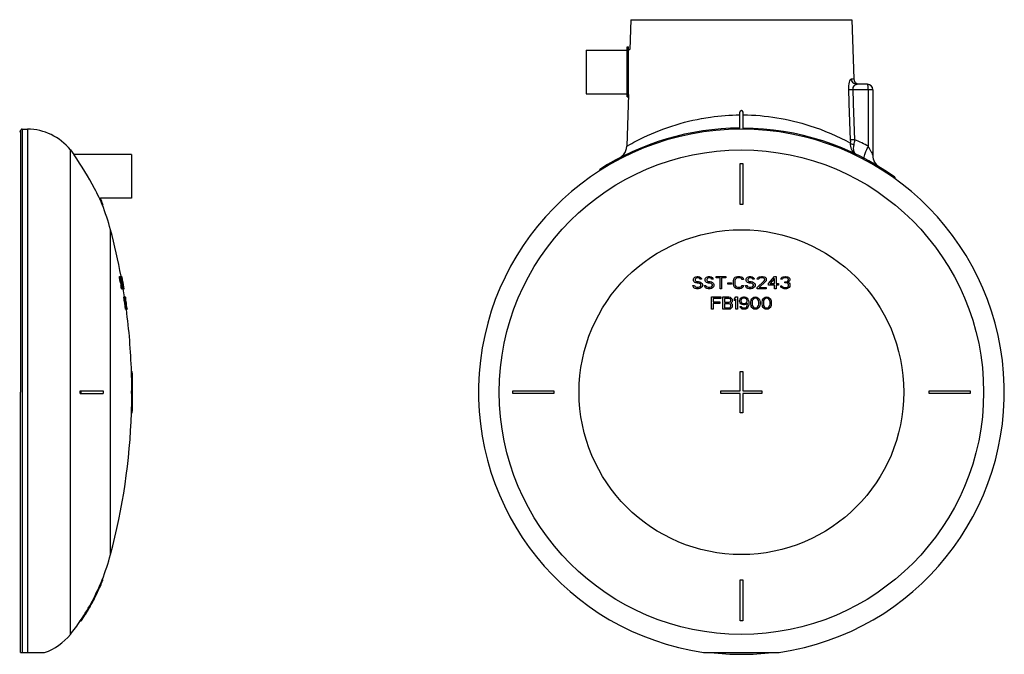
# Model space of a CAD drawing. Header units: millimetres. Extents: x 0 to 297, y 0 to 210.
# Tile 15 of 17: x 189 to 261, y 132 to 178. Entities that reach past the tile are written whole.
import ezdxf

# ---------------------------------------------------------------- set-up
doc = ezdxf.new("R2010")
doc.units = ezdxf.units.MM
doc.header["$LTSCALE"] = 16.335
doc.layers.get('0').update_dxf_attribs({"linetype": 'CONTINUOUS'})
doc.layers.add('AXES_REF', color=7, linetype='CONTINUOUS')
doc.layers.add('SURFACES', color=7, linetype='CONTINUOUS')

msp = doc.modelspace()

# ---------------------------------------------------------------- linework, layer by layer
at = {"color": 7, "linetype": 'Continuous'}
for p, q in [((233.484, 177.899), (233.411, 175.735)), ((249.62, 177.899), (249.765, 173.572)), ((233.215, 172.255), (233.215, 175.915)), ((233.215, 175.915), (233.295, 175.915)), ((233.295, 172.255), (233.295, 175.915)), ((233.305, 175.735), (233.411, 175.735)), ((250.752, 173.185), (249.974, 173.185)), ((251.152, 172.785), (251.152, 167.995)), ((233.301, 172.435), (233.174, 168.654)), ((233.215, 172.255), (233.295, 172.255)), ((241.427, 169.902), (241.427, 171.139)), ((241.677, 169.902), (241.677, 171.137)), ((188.91, 169.785), (188.91, 150.705)), ((192.821, 168.029), (192.796, 168.065)), ((197.017, 168.065), (197.017, 164.865)), ((232.719, 167.848), (232.711, 167.843)), ((232.726, 167.853), (232.717, 167.847)), ((232.733, 167.857), (232.723, 167.851)), ((232.736, 167.86), (232.73, 167.855)), ((232.743, 167.864), (232.733, 167.857)), ((232.75, 167.869), (232.74, 167.862)), ((232.756, 167.874), (232.747, 167.867)), ((232.763, 167.879), (232.754, 167.872)), ((232.77, 167.884), (232.761, 167.877)), ((232.777, 167.889), (232.768, 167.882)), ((232.784, 167.894), (232.776, 167.888)), ((232.791, 167.899), (232.783, 167.893)), ((232.798, 167.905), (232.79, 167.899)), ((232.805, 167.911), (232.798, 167.905)), ((232.812, 167.917), (232.805, 167.91)), ((232.82, 167.923), (232.812, 167.916)), ((232.827, 167.929), (232.818, 167.922)), ((232.835, 167.936), (232.825, 167.928)), ((232.842, 167.943), (232.833, 167.934)), ((232.85, 167.949), (232.84, 167.94)), ((232.874, 167.973), (232.865, 167.963)), ((232.881, 167.98), (232.872, 167.97)), ((232.888, 167.987), (232.879, 167.978)), ((232.895, 167.994), (232.887, 167.985)), ((232.902, 168.001), (232.894, 167.993)), ((232.909, 168.008), (232.902, 168)), ((232.916, 168.016), (232.909, 168.008)), ((232.923, 168.024), (232.916, 168.016)), ((232.93, 168.032), (232.922, 168.023)), ((232.938, 168.04), (232.929, 168.031)), ((232.945, 168.049), (232.936, 168.039)), ((232.945, 168.05), (232.943, 168.046)), ((232.945, 168.05), (232.965, 168.075)), ((232.952, 168.057), (232.945, 168.049)), ((231.202, 166.877), (231.202, 166.972)), ((241.452, 164.405), (241.452, 167.405)), ((241.452, 167.405), (241.652, 167.405)), ((241.652, 167.405), (241.652, 164.405)), ((252.752, 166.399), (252.752, 166.297)), ((194.667, 164.868), (194.638, 164.928)), ((194.667, 164.868), (194.662, 164.878)), ((194.667, 164.868), (194.733, 164.868)), ((194.667, 164.868), (194.678, 164.844)), ((194.667, 164.868), (194.678, 164.844)), ((194.739, 164.855), (194.733, 164.868)), ((194.738, 164.855), (194.733, 164.868)), ((194.862, 164.405), (194.926, 164.405)), ((194.926, 164.405), (194.917, 164.428)), ((194.922, 164.415), (194.917, 164.428)), ((241.652, 164.405), (241.452, 164.405)), ((196.129, 159.136), (196.131, 159.155)), ((196.129, 159.136), (196.19, 159.136)), ((196.13, 159.098), (196.129, 159.136)), ((196.13, 159.098), (196.192, 159.098)), ((196.139, 159.021), (196.13, 159.098)), ((196.131, 159.155), (196.192, 159.155)), ((196.139, 159.021), (196.136, 159.047)), ((196.139, 159.021), (196.2, 159.021)), ((196.151, 158.945), (196.139, 159.021)), ((196.151, 158.945), (196.213, 158.945)), ((196.19, 159.136), (196.192, 159.155)), ((196.192, 159.098), (196.19, 159.136)), ((196.194, 159.072), (196.192, 159.098)), ((196.199, 159.034), (196.194, 159.072)), ((196.199, 159.155), (196.245, 159.155)), ((196.199, 159.155), (196.207, 159.139)), ((196.2, 159.021), (196.199, 159.034)), ((196.208, 158.97), (196.2, 159.021)), ((196.207, 159.139), (196.209, 159.136)), ((196.213, 158.945), (196.208, 158.97)), ((196.209, 159.136), (196.244, 159.136)), ((196.209, 159.136), (196.216, 159.107)), ((196.221, 159.04), (196.213, 159.04)), ((196.213, 159.04), (196.213, 159.021)), ((196.213, 159.021), (196.216, 158.983)), ((196.216, 159.107), (196.224, 159.079)), ((196.216, 159.021), (196.229, 159.021)), ((196.216, 158.983), (196.238, 158.983)), ((196.216, 158.983), (196.225, 158.926)), ((196.229, 159.021), (196.221, 159.04)), ((196.224, 159.098), (196.247, 159.098)), ((196.224, 159.079), (196.239, 159.015)), ((196.225, 158.945), (196.246, 158.945)), ((196.238, 158.983), (196.229, 159.021)), ((196.246, 158.945), (196.238, 158.983)), ((196.239, 159.015), (196.242, 159.002)), ((196.242, 159.021), (196.257, 159.021)), ((196.242, 159.002), (196.252, 158.954)), ((196.244, 159.136), (196.245, 159.155)), ((196.247, 159.098), (196.244, 159.136)), ((196.255, 159.034), (196.247, 159.098)), ((196.249, 159.155), (196.307, 159.155)), ((196.249, 159.155), (196.256, 159.139)), ((196.252, 158.954), (196.254, 158.945)), ((196.254, 158.945), (196.27, 158.945)), ((196.257, 159.021), (196.255, 159.034)), ((196.256, 159.139), (196.258, 159.136)), ((196.266, 158.97), (196.257, 159.021)), ((196.258, 159.136), (196.27, 159.088)), ((196.272, 159.04), (196.266, 159.04)), ((196.266, 159.04), (196.266, 159.021)), ((196.266, 159.021), (196.27, 158.983)), ((196.27, 158.945), (196.266, 158.97)), ((196.27, 159.088), (196.272, 159.079)), ((196.27, 159.021), (196.278, 159.021)), ((196.27, 158.983), (196.287, 158.983)), ((196.27, 158.983), (196.278, 158.935)), ((196.272, 159.079), (196.28, 159.04)), ((196.272, 159.06), (196.288, 159.06)), ((196.278, 159.021), (196.272, 159.04)), ((196.287, 158.983), (196.278, 159.021)), ((196.278, 158.935), (196.28, 158.926)), ((196.28, 159.04), (196.289, 159.002)), ((196.28, 158.945), (196.295, 158.945)), ((196.287, 159.012), (196.289, 159.002)), ((196.295, 158.945), (196.287, 158.983)), ((196.289, 159.002), (196.291, 158.993)), ((196.299, 159.06), (196.29, 159.06)), ((196.294, 159.136), (196.31, 159.136)), ((196.299, 159.098), (196.317, 159.098)), ((196.312, 159.06), (196.303, 159.06)), ((196.308, 159.152), (196.307, 159.155)), ((196.31, 159.136), (196.308, 159.152)), ((196.315, 159.111), (196.31, 159.136)), ((196.31, 159.021), (196.33, 159.021)), ((196.317, 159.098), (196.315, 159.111)), ((196.328, 159.034), (196.317, 159.098)), ((196.324, 158.945), (196.344, 158.945)), ((196.33, 159.021), (196.328, 159.034)), ((196.339, 158.97), (196.33, 159.021)), ((196.344, 158.945), (196.339, 158.97)), ((196.355, 158.881), (196.344, 158.945)), ((238.064, 158.945), (238.083, 159.021)), ((238.064, 158.868), (238.064, 158.945)), ((238.083, 159.021), (238.158, 159.098)), ((238.158, 159.098), (238.233, 159.136)), ((238.196, 158.983), (238.177, 158.926)), ((238.177, 158.926), (238.177, 158.887)), ((238.252, 159.021), (238.196, 158.983)), ((238.233, 159.136), (238.308, 159.155)), ((238.308, 159.04), (238.252, 159.021)), ((238.308, 159.155), (238.402, 159.155)), ((238.421, 159.04), (238.308, 159.04)), ((238.402, 159.155), (238.496, 159.136)), ((238.477, 159.021), (238.421, 159.04)), ((238.514, 158.983), (238.477, 159.021)), ((238.496, 159.136), (238.571, 159.079)), ((238.533, 158.945), (238.514, 158.983)), ((238.646, 158.945), (238.533, 158.945)), ((238.571, 159.079), (238.627, 159.002)), ((238.627, 159.002), (238.646, 158.945)), ((238.908, 158.945), (238.927, 159.021)), ((238.908, 158.868), (238.908, 158.945)), ((238.927, 159.021), (239.002, 159.098)), ((239.002, 159.098), (239.077, 159.136)), ((239.039, 158.983), (239.021, 158.926)), ((239.021, 158.926), (239.021, 158.887)), ((239.096, 159.021), (239.039, 158.983)), ((239.077, 159.136), (239.152, 159.155)), ((239.152, 159.04), (239.096, 159.021)), ((239.152, 159.155), (239.246, 159.155)), ((239.264, 159.04), (239.152, 159.04)), ((239.246, 159.155), (239.339, 159.136)), ((239.321, 159.021), (239.264, 159.04)), ((239.358, 158.983), (239.321, 159.021)), ((239.339, 159.136), (239.414, 159.079)), ((239.377, 158.945), (239.358, 158.983)), ((239.489, 158.945), (239.377, 158.945)), ((239.414, 159.079), (239.471, 159.002)), ((239.471, 159.002), (239.489, 158.945)), ((239.696, 159.06), (239.696, 159.155)), ((239.696, 159.155), (240.408, 159.155)), ((239.996, 159.06), (239.696, 159.06)), ((239.996, 158.255), (239.996, 159.06)), ((240.108, 159.06), (240.108, 158.255)), ((240.408, 159.06), (240.108, 159.06)), ((240.408, 159.155), (240.408, 159.06)), ((240.971, 158.849), (240.989, 158.945)), ((240.989, 158.945), (241.027, 159.021)), ((241.027, 159.021), (241.102, 159.098)), ((241.102, 158.926), (241.083, 158.849)), ((241.102, 159.098), (241.177, 159.136)), ((241.139, 158.983), (241.102, 158.926)), ((241.196, 159.021), (241.139, 158.983)), ((241.177, 159.136), (241.271, 159.155)), ((241.271, 159.04), (241.196, 159.021)), ((241.271, 159.155), (241.439, 159.155)), ((241.439, 159.04), (241.271, 159.04)), ((241.439, 159.155), (241.533, 159.136)), ((241.514, 159.021), (241.439, 159.04)), ((241.571, 158.983), (241.514, 159.021)), ((241.533, 159.136), (241.608, 159.098)), ((241.589, 158.926), (241.571, 158.983)), ((241.702, 158.926), (241.589, 158.926)), ((241.608, 159.098), (241.683, 159.021)), ((241.683, 159.021), (241.702, 158.926)), ((241.908, 158.945), (241.927, 159.021)), ((241.908, 158.868), (241.908, 158.945)), ((241.927, 159.021), (242.002, 159.098)), ((242.002, 159.098), (242.077, 159.136)), ((242.039, 158.983), (242.021, 158.926)), ((242.021, 158.926), (242.021, 158.887)), ((242.096, 159.021), (242.039, 158.983)), ((242.077, 159.136), (242.152, 159.155)), ((242.152, 159.04), (242.096, 159.021)), ((242.152, 159.155), (242.246, 159.155)), ((242.264, 159.04), (242.152, 159.04)), ((242.246, 159.155), (242.339, 159.136)), ((242.321, 159.021), (242.264, 159.04)), ((242.358, 158.983), (242.321, 159.021)), ((242.339, 159.136), (242.414, 159.079)), ((242.377, 158.945), (242.358, 158.983)), ((242.489, 158.945), (242.377, 158.945)), ((242.414, 159.079), (242.471, 159.002)), ((242.471, 159.002), (242.489, 158.945)), ((242.714, 158.945), (242.733, 159.021)), ((242.808, 158.945), (242.714, 158.945)), ((242.733, 159.021), (242.808, 159.098)), ((242.808, 159.098), (242.883, 159.136)), ((242.846, 159.002), (242.808, 158.945)), ((242.902, 159.04), (242.846, 159.002)), ((242.883, 159.136), (243.014, 159.155)), ((242.996, 159.06), (242.902, 159.04)), ((243.071, 159.06), (242.996, 159.06)), ((243.014, 159.155), (243.089, 159.155)), ((243.164, 159.04), (243.071, 159.06)), ((243.089, 159.155), (243.202, 159.136)), ((243.221, 159.002), (243.164, 159.04)), ((243.202, 159.136), (243.277, 159.098)), ((243.258, 158.945), (243.221, 159.002)), ((243.258, 158.906), (243.258, 158.945)), ((243.277, 159.098), (243.352, 159.021)), ((243.352, 159.021), (243.371, 158.945)), ((243.371, 158.945), (243.371, 158.906)), ((243.521, 158.638), (243.971, 159.155)), ((243.971, 159.002), (243.652, 158.638)), ((243.971, 159.155), (244.083, 159.155)), ((243.971, 158.638), (243.971, 159.002)), ((244.083, 159.155), (244.083, 158.638)), ((244.439, 158.945), (244.458, 159.021)), ((244.533, 158.945), (244.439, 158.945)), ((244.458, 159.021), (244.533, 159.098)), ((244.533, 159.098), (244.608, 159.136)), ((244.571, 159.002), (244.533, 158.945)), ((244.627, 159.04), (244.571, 159.002)), ((244.608, 159.136), (244.739, 159.155)), ((244.721, 159.06), (244.627, 159.04)), ((244.796, 159.06), (244.721, 159.06)), ((244.739, 159.155), (244.777, 159.155)), ((244.777, 159.155), (244.908, 159.136)), ((244.889, 159.04), (244.796, 159.06)), ((244.946, 159.002), (244.889, 159.04)), ((244.908, 159.136), (244.983, 159.098)), ((244.983, 158.945), (244.946, 159.002)), ((244.983, 159.098), (245.058, 159.021)), ((244.983, 158.906), (244.983, 158.945)), ((245.058, 159.021), (245.077, 158.945)), ((245.077, 158.945), (245.077, 158.906)), ((196.165, 158.868), (196.227, 158.868)), ((196.173, 158.83), (196.165, 158.868)), ((196.181, 158.791), (196.173, 158.83)), ((196.181, 158.791), (196.242, 158.791)), ((196.197, 158.728), (196.181, 158.791)), ((196.2, 158.715), (196.185, 158.774)), ((196.2, 158.715), (196.261, 158.715)), ((196.212, 158.677), (196.2, 158.715)), ((196.212, 158.677), (196.273, 158.677)), ((196.221, 158.657), (196.212, 158.677)), ((196.221, 158.657), (196.282, 158.657)), ((196.225, 158.504), (196.286, 158.504)), ((196.24, 158.428), (196.225, 158.504)), ((196.242, 158.791), (196.227, 158.868)), ((196.238, 158.638), (196.229, 158.657)), ((196.232, 158.887), (196.243, 158.83)), ((196.232, 158.868), (196.284, 158.868)), ((196.238, 158.638), (196.299, 158.638)), ((196.248, 158.6), (196.238, 158.638)), ((196.24, 158.428), (196.301, 158.428)), ((196.247, 158.396), (196.24, 158.428)), ((196.261, 158.715), (196.242, 158.791)), ((196.243, 158.83), (196.254, 158.791)), ((196.261, 158.332), (196.247, 158.396)), ((196.248, 158.6), (196.309, 158.6)), ((196.26, 158.543), (196.248, 158.6)), ((196.254, 158.791), (196.299, 158.791)), ((196.254, 158.791), (196.262, 158.772)), ((196.26, 158.543), (196.322, 158.543)), ((196.273, 158.677), (196.261, 158.715)), ((196.261, 158.332), (196.322, 158.332)), ((196.269, 158.303), (196.261, 158.332)), ((196.262, 158.772), (196.27, 158.772)), ((196.277, 158.274), (196.269, 158.303)), ((196.27, 158.772), (196.28, 158.753)), ((196.282, 158.657), (196.273, 158.677)), ((196.277, 158.274), (196.338, 158.274)), ((196.287, 158.255), (196.277, 158.274)), ((196.28, 158.753), (196.289, 158.721)), ((196.299, 158.791), (196.284, 158.868)), ((196.301, 158.428), (196.286, 158.504)), ((196.287, 158.887), (196.296, 158.839)), ((196.287, 158.255), (196.35, 158.255)), ((196.289, 158.721), (196.291, 158.715)), ((196.299, 158.638), (196.29, 158.657)), ((196.291, 158.715), (196.316, 158.715)), ((196.291, 158.715), (196.305, 158.657)), ((196.295, 158.504), (196.306, 158.447)), ((196.295, 158.485), (196.331, 158.485)), ((196.296, 158.839), (196.298, 158.83)), ((196.298, 158.83), (196.306, 158.798)), ((196.305, 158.766), (196.299, 158.791)), ((196.309, 158.6), (196.299, 158.638)), ((196.301, 158.677), (196.327, 158.677)), ((196.322, 158.332), (196.301, 158.428)), ((196.316, 158.715), (196.305, 158.766)), ((196.305, 158.657), (196.31, 158.638)), ((196.306, 158.798), (196.308, 158.791)), ((196.306, 158.447), (196.32, 158.389)), ((196.306, 158.428), (196.339, 158.428)), ((196.308, 158.791), (196.314, 158.772)), ((196.322, 158.543), (196.309, 158.6)), ((196.31, 158.657), (196.335, 158.657)), ((196.31, 158.638), (196.348, 158.638)), ((196.31, 158.638), (196.325, 158.562)), ((196.314, 158.772), (196.32, 158.772)), ((196.324, 158.689), (196.316, 158.715)), ((196.318, 158.6), (196.357, 158.6)), ((196.32, 158.772), (196.327, 158.756)), ((196.32, 158.389), (196.342, 158.389)), ((196.32, 158.389), (196.329, 158.37)), ((196.33, 158.303), (196.322, 158.332)), ((196.327, 158.677), (196.324, 158.689)), ((196.325, 158.543), (196.369, 158.543)), ((196.327, 158.756), (196.328, 158.753)), ((196.335, 158.657), (196.327, 158.677)), ((196.328, 158.753), (196.335, 158.728)), ((196.329, 158.37), (196.34, 158.37)), ((196.338, 158.274), (196.33, 158.303)), ((196.339, 158.428), (196.331, 158.485)), ((196.335, 158.728), (196.339, 158.715)), ((196.335, 158.504), (196.345, 158.504)), ((196.348, 158.255), (196.338, 158.274)), ((196.339, 158.715), (196.347, 158.677)), ((196.342, 158.389), (196.339, 158.428)), ((196.34, 158.37), (196.342, 158.389)), ((196.341, 158.849), (196.361, 158.849)), ((196.348, 158.638), (196.341, 158.657)), ((196.342, 158.466), (196.351, 158.402)), ((196.342, 158.428), (196.359, 158.428)), ((196.359, 158.428), (196.345, 158.504)), ((196.347, 158.677), (196.356, 158.638)), ((196.357, 158.6), (196.348, 158.638)), ((196.35, 158.504), (196.351, 158.504)), ((196.351, 158.504), (196.362, 158.447)), ((196.351, 158.485), (196.379, 158.485)), ((196.351, 158.402), (196.353, 158.389)), ((196.353, 158.389), (196.359, 158.326)), ((196.361, 158.849), (196.355, 158.881)), ((196.356, 158.638), (196.367, 158.581)), ((196.369, 158.543), (196.357, 158.6)), ((196.372, 158.364), (196.359, 158.428)), ((196.359, 158.326), (196.361, 158.313)), ((196.359, 158.274), (196.393, 158.274)), ((196.362, 158.274), (196.359, 158.258)), ((196.359, 158.258), (196.359, 158.255)), ((196.359, 158.255), (196.403, 158.255)), ((196.361, 158.332), (196.378, 158.332)), ((196.361, 158.313), (196.362, 158.274)), ((196.362, 158.447), (196.374, 158.394)), ((196.362, 158.428), (196.387, 158.428)), ((196.366, 158.587), (196.371, 158.562)), ((196.369, 158.57), (196.371, 158.562)), ((196.372, 158.677), (196.384, 158.677)), ((196.378, 158.332), (196.372, 158.364)), ((196.374, 158.394), (196.375, 158.389)), ((196.375, 158.389), (196.391, 158.389)), ((196.375, 158.389), (196.381, 158.373)), ((196.386, 158.303), (196.378, 158.332)), ((196.387, 158.428), (196.379, 158.485)), ((196.381, 158.373), (196.382, 158.37)), ((196.382, 158.37), (196.39, 158.37)), ((196.393, 158.274), (196.386, 158.303)), ((196.387, 158.466), (196.395, 158.415)), ((196.391, 158.389), (196.387, 158.428)), ((196.389, 158.581), (196.401, 158.581)), ((196.39, 158.37), (196.391, 158.389)), ((196.392, 158.562), (196.411, 158.562)), ((196.395, 158.271), (196.393, 158.274)), ((196.395, 158.415), (196.398, 158.389)), ((196.402, 158.255), (196.395, 158.271)), ((196.398, 158.389), (196.406, 158.326)), ((196.406, 158.326), (196.408, 158.313)), ((196.406, 158.255), (196.44, 158.255)), ((196.407, 158.318), (196.408, 158.313)), ((196.408, 158.466), (196.428, 158.466)), ((196.408, 158.313), (196.411, 158.274)), ((196.41, 158.258), (196.409, 158.255)), ((196.411, 158.274), (196.41, 158.258)), ((196.422, 158.498), (196.411, 158.562)), ((196.428, 158.466), (196.422, 158.498)), ((196.422, 158.389), (196.441, 158.389)), ((196.437, 158.415), (196.428, 158.466)), ((196.434, 158.313), (196.455, 158.313)), ((196.441, 158.389), (196.437, 158.415)), ((196.446, 158.364), (196.441, 158.389)), ((196.455, 158.313), (196.443, 158.38)), ((196.444, 158.274), (196.462, 158.274)), ((196.444, 158.255), (196.466, 158.255)), ((196.462, 158.274), (196.455, 158.313)), ((196.463, 158.271), (196.462, 158.274)), ((196.466, 158.255), (196.463, 158.271)), ((238.027, 158.428), (238.008, 158.504)), ((238.008, 158.504), (238.121, 158.504)), ((238.083, 158.332), (238.027, 158.428)), ((238.083, 158.791), (238.064, 158.868)), ((238.158, 158.715), (238.083, 158.791)), ((238.177, 158.274), (238.083, 158.332)), ((238.121, 158.504), (238.139, 158.447)), ((238.139, 158.447), (238.196, 158.389)), ((238.233, 158.677), (238.158, 158.715)), ((238.177, 158.887), (238.196, 158.83)), ((238.271, 158.255), (238.177, 158.274)), ((238.196, 158.83), (238.252, 158.791)), ((238.196, 158.389), (238.271, 158.37)), ((238.308, 158.657), (238.233, 158.677)), ((238.252, 158.791), (238.308, 158.772)), ((238.271, 158.37), (238.421, 158.37)), ((238.421, 158.255), (238.271, 158.255)), ((238.308, 158.772), (238.421, 158.772)), ((238.421, 158.657), (238.308, 158.657)), ((238.421, 158.772), (238.514, 158.753)), ((238.496, 158.638), (238.421, 158.657)), ((238.421, 158.37), (238.496, 158.389)), ((238.514, 158.274), (238.421, 158.255)), ((238.552, 158.6), (238.496, 158.638)), ((238.496, 158.389), (238.552, 158.428)), ((238.514, 158.753), (238.589, 158.715)), ((238.589, 158.313), (238.514, 158.274)), ((238.589, 158.543), (238.552, 158.6)), ((238.552, 158.428), (238.589, 158.485)), ((238.589, 158.715), (238.664, 158.638)), ((238.589, 158.485), (238.589, 158.543)), ((238.664, 158.389), (238.589, 158.313)), ((238.664, 158.638), (238.702, 158.562)), ((238.702, 158.466), (238.664, 158.389)), ((238.702, 158.562), (238.702, 158.466)), ((238.871, 158.428), (238.852, 158.504)), ((238.852, 158.504), (238.964, 158.504)), ((238.927, 158.332), (238.871, 158.428)), ((238.927, 158.791), (238.908, 158.868)), ((239.002, 158.715), (238.927, 158.791)), ((239.021, 158.274), (238.927, 158.332)), ((238.964, 158.504), (238.983, 158.447)), ((238.983, 158.447), (239.039, 158.389)), ((239.077, 158.677), (239.002, 158.715)), ((239.021, 158.887), (239.039, 158.83)), ((239.114, 158.255), (239.021, 158.274)), ((239.039, 158.83), (239.096, 158.791)), ((239.039, 158.389), (239.114, 158.37)), ((239.152, 158.657), (239.077, 158.677)), ((239.096, 158.791), (239.152, 158.772)), ((239.114, 158.37), (239.264, 158.37)), ((239.264, 158.255), (239.114, 158.255)), ((239.152, 158.772), (239.264, 158.772)), ((239.264, 158.657), (239.152, 158.657)), ((239.264, 158.772), (239.358, 158.753)), ((239.339, 158.638), (239.264, 158.657)), ((239.264, 158.37), (239.339, 158.389)), ((239.358, 158.274), (239.264, 158.255)), ((239.396, 158.6), (239.339, 158.638)), ((239.339, 158.389), (239.396, 158.428)), ((239.358, 158.753), (239.433, 158.715)), ((239.433, 158.313), (239.358, 158.274)), ((239.433, 158.543), (239.396, 158.6)), ((239.396, 158.428), (239.433, 158.485)), ((239.433, 158.715), (239.508, 158.638)), ((239.433, 158.485), (239.433, 158.543)), ((239.508, 158.389), (239.433, 158.313)), ((239.508, 158.638), (239.546, 158.562)), ((239.546, 158.466), (239.508, 158.389)), ((239.546, 158.562), (239.546, 158.466)), ((240.108, 158.255), (239.996, 158.255)), ((240.558, 158.581), (240.558, 158.677)), ((240.558, 158.677), (240.821, 158.677)), ((240.821, 158.581), (240.558, 158.581)), ((240.821, 158.677), (240.821, 158.581)), ((240.971, 158.562), (240.971, 158.849)), ((240.989, 158.466), (240.971, 158.562)), ((241.027, 158.389), (240.989, 158.466)), ((241.102, 158.313), (241.027, 158.389)), ((241.083, 158.849), (241.083, 158.562)), ((241.083, 158.562), (241.102, 158.485)), ((241.102, 158.485), (241.139, 158.428)), ((241.177, 158.274), (241.102, 158.313)), ((241.139, 158.428), (241.196, 158.389)), ((241.271, 158.255), (241.177, 158.274)), ((241.196, 158.389), (241.271, 158.37)), ((241.271, 158.37), (241.439, 158.37)), ((241.439, 158.255), (241.271, 158.255)), ((241.439, 158.37), (241.514, 158.389)), ((241.533, 158.274), (241.439, 158.255)), ((241.514, 158.389), (241.571, 158.428)), ((241.608, 158.313), (241.533, 158.274)), ((241.571, 158.428), (241.589, 158.485)), ((241.589, 158.485), (241.702, 158.485)), ((241.683, 158.389), (241.608, 158.313)), ((241.702, 158.485), (241.683, 158.389)), ((241.871, 158.428), (241.852, 158.504)), ((241.852, 158.504), (241.964, 158.504)), ((241.927, 158.332), (241.871, 158.428)), ((241.927, 158.791), (241.908, 158.868)), ((242.002, 158.715), (241.927, 158.791)), ((242.021, 158.274), (241.927, 158.332)), ((241.964, 158.504), (241.983, 158.447)), ((241.983, 158.447), (242.039, 158.389)), ((242.077, 158.677), (242.002, 158.715)), ((242.021, 158.887), (242.039, 158.83)), ((242.114, 158.255), (242.021, 158.274)), ((242.039, 158.83), (242.096, 158.791)), ((242.039, 158.389), (242.114, 158.37)), ((242.152, 158.657), (242.077, 158.677)), ((242.096, 158.791), (242.152, 158.772)), ((242.114, 158.37), (242.264, 158.37)), ((242.264, 158.255), (242.114, 158.255)), ((242.152, 158.772), (242.264, 158.772)), ((242.264, 158.657), (242.152, 158.657)), ((242.264, 158.772), (242.358, 158.753)), ((242.339, 158.638), (242.264, 158.657)), ((242.264, 158.37), (242.339, 158.389)), ((242.358, 158.274), (242.264, 158.255)), ((242.396, 158.6), (242.339, 158.638)), ((242.339, 158.389), (242.396, 158.428)), ((242.358, 158.753), (242.433, 158.715)), ((242.433, 158.313), (242.358, 158.274)), ((242.433, 158.543), (242.396, 158.6)), ((242.396, 158.428), (242.433, 158.485)), ((242.433, 158.715), (242.508, 158.638)), ((242.433, 158.485), (242.433, 158.543)), ((242.508, 158.389), (242.433, 158.313)), ((242.508, 158.638), (242.546, 158.562)), ((242.546, 158.466), (242.508, 158.389)), ((242.546, 158.562), (242.546, 158.466)), ((242.696, 158.351), (243.221, 158.83)), ((242.696, 158.255), (242.696, 158.351)), ((243.371, 158.255), (242.696, 158.255)), ((243.314, 158.772), (242.846, 158.351)), ((242.846, 158.351), (243.371, 158.351)), ((243.221, 158.83), (243.258, 158.906)), ((243.352, 158.83), (243.314, 158.772)), ((243.371, 158.906), (243.352, 158.83)), ((243.371, 158.351), (243.371, 158.255)), ((243.521, 158.523), (243.521, 158.638)), ((243.971, 158.523), (243.521, 158.523)), ((243.652, 158.638), (243.971, 158.638)), ((243.971, 158.255), (243.971, 158.523)), ((244.083, 158.255), (243.971, 158.255)), ((244.083, 158.638), (244.271, 158.638)), ((244.083, 158.523), (244.083, 158.255)), ((244.271, 158.523), (244.083, 158.523)), ((244.271, 158.638), (244.271, 158.523)), ((244.421, 158.466), (244.514, 158.466)), ((244.439, 158.408), (244.421, 158.466)), ((244.477, 158.351), (244.439, 158.408)), ((244.533, 158.313), (244.477, 158.351)), ((244.514, 158.466), (244.533, 158.428)), ((244.533, 158.428), (244.571, 158.389)), ((244.608, 158.274), (244.533, 158.313)), ((244.571, 158.389), (244.608, 158.37)), ((244.608, 158.37), (244.702, 158.351)), ((244.683, 158.255), (244.608, 158.274)), ((244.833, 158.255), (244.683, 158.255)), ((244.702, 158.351), (244.814, 158.351)), ((244.721, 158.677), (244.721, 158.753)), ((244.721, 158.753), (244.796, 158.753)), ((244.796, 158.677), (244.721, 158.677)), ((244.796, 158.753), (244.908, 158.791)), ((244.908, 158.657), (244.796, 158.677)), ((244.814, 158.351), (244.908, 158.37)), ((244.908, 158.274), (244.833, 158.255)), ((244.908, 158.791), (244.946, 158.83)), ((244.964, 158.619), (244.908, 158.657)), ((244.908, 158.37), (244.946, 158.389)), ((244.983, 158.313), (244.908, 158.274)), ((244.946, 158.83), (244.983, 158.906)), ((245.021, 158.772), (244.946, 158.715)), ((244.946, 158.715), (245.039, 158.677)), ((244.946, 158.389), (244.983, 158.428)), ((245.002, 158.543), (244.964, 158.619)), ((244.983, 158.428), (245.002, 158.466)), ((245.039, 158.351), (244.983, 158.313)), ((245.002, 158.466), (245.002, 158.543)), ((245.058, 158.83), (245.021, 158.772)), ((245.039, 158.677), (245.077, 158.619)), ((245.077, 158.408), (245.039, 158.351)), ((245.077, 158.906), (245.058, 158.83)), ((245.077, 158.619), (245.096, 158.543)), ((245.096, 158.466), (245.077, 158.408)), ((245.096, 158.543), (245.096, 158.466)), ((196.449, 157.655), (196.538, 157.655)), ((196.555, 157.54), (196.533, 157.54)), ((196.552, 157.655), (196.561, 157.655)), ((196.554, 157.655), (196.557, 157.639)), ((196.557, 157.639), (196.558, 157.636)), ((196.558, 157.636), (196.567, 157.588)), ((196.57, 157.588), (196.561, 157.655)), ((196.563, 157.521), (196.575, 157.521)), ((196.571, 157.54), (196.565, 157.54)), ((196.567, 157.588), (196.568, 157.579)), ((196.568, 157.579), (196.579, 157.515)), ((196.577, 157.544), (196.57, 157.588)), ((196.575, 157.521), (196.571, 157.54)), ((196.582, 157.483), (196.575, 157.521)), ((239.368, 156.755), (239.368, 157.655)), ((239.368, 157.655), (240.043, 157.655)), ((239.48, 157.54), (239.48, 157.291)), ((240.043, 157.54), (239.48, 157.54)), ((240.043, 157.655), (240.043, 157.54)), ((240.193, 156.755), (240.193, 157.655)), ((240.193, 157.655), (240.643, 157.655)), ((240.305, 157.54), (240.305, 157.272)), ((240.661, 157.54), (240.305, 157.54)), ((240.643, 157.655), (240.736, 157.636)), ((240.718, 157.521), (240.661, 157.54)), ((240.755, 157.483), (240.718, 157.521)), ((240.736, 157.636), (240.811, 157.579)), ((240.811, 157.579), (240.868, 157.502)), ((240.868, 157.502), (240.886, 157.445)), ((241.036, 157.521), (241.149, 157.655)), ((241.036, 157.368), (241.036, 157.521)), ((241.149, 157.502), (241.036, 157.368)), ((241.149, 157.655), (241.261, 157.655)), ((241.149, 156.755), (241.149, 157.502)), ((241.261, 157.655), (241.261, 156.755)), ((241.411, 157.406), (241.449, 157.502)), ((241.449, 157.502), (241.505, 157.579)), ((241.505, 157.579), (241.599, 157.636)), ((241.561, 157.502), (241.524, 157.445)), ((241.618, 157.54), (241.561, 157.502)), ((241.599, 157.636), (241.693, 157.655)), ((241.674, 157.56), (241.618, 157.54)), ((241.805, 157.56), (241.674, 157.56)), ((241.693, 157.655), (241.786, 157.655)), ((241.786, 157.655), (241.88, 157.636)), ((241.861, 157.54), (241.805, 157.56)), ((241.918, 157.502), (241.861, 157.54)), ((241.88, 157.636), (241.974, 157.579)), ((241.955, 157.445), (241.918, 157.502)), ((241.974, 157.579), (242.03, 157.502)), ((242.03, 157.502), (242.068, 157.406)), ((242.274, 157.445), (242.311, 157.521)), ((242.311, 157.521), (242.368, 157.579)), ((242.424, 157.502), (242.349, 157.387)), ((242.368, 157.579), (242.461, 157.636)), ((242.48, 157.54), (242.424, 157.502)), ((242.461, 157.636), (242.574, 157.655)), ((242.574, 157.56), (242.48, 157.54)), ((242.574, 157.655), (242.686, 157.636)), ((242.668, 157.54), (242.574, 157.56)), ((242.724, 157.502), (242.668, 157.54)), ((242.686, 157.636), (242.78, 157.579)), ((242.799, 157.387), (242.724, 157.502)), ((242.78, 157.579), (242.836, 157.521)), ((242.836, 157.521), (242.874, 157.445)), ((243.099, 157.445), (243.136, 157.521)), ((243.136, 157.521), (243.193, 157.579)), ((243.249, 157.502), (243.174, 157.387)), ((243.193, 157.579), (243.286, 157.636)), ((243.305, 157.54), (243.249, 157.502)), ((243.286, 157.636), (243.399, 157.655)), ((243.399, 157.56), (243.305, 157.54)), ((243.399, 157.655), (243.511, 157.636)), ((243.493, 157.54), (243.399, 157.56)), ((243.549, 157.502), (243.493, 157.54)), ((243.511, 157.636), (243.605, 157.579)), ((243.624, 157.387), (243.549, 157.502)), ((243.605, 157.579), (243.661, 157.521)), ((243.661, 157.521), (243.699, 157.445)), ((196.57, 157.291), (196.589, 157.291)), ((196.572, 157.483), (196.582, 157.483)), ((196.58, 157.426), (196.59, 157.426)), ((196.59, 157.426), (196.582, 157.483)), ((196.586, 157.387), (196.596, 157.387)), ((196.606, 157.177), (196.586, 157.177)), ((196.589, 157.33), (196.604, 157.33)), ((196.604, 157.33), (196.596, 157.387)), ((196.602, 157.291), (196.609, 157.291)), ((196.602, 157.272), (196.611, 157.272)), ((196.609, 157.291), (196.604, 157.33)), ((196.611, 157.272), (196.609, 157.291)), ((196.617, 157.247), (196.619, 157.234)), ((196.619, 157.234), (196.621, 157.218)), ((196.619, 157.138), (196.631, 157.138)), ((196.627, 157.157), (196.62, 157.157)), ((196.621, 157.218), (196.621, 157.215)), ((196.621, 157.215), (196.624, 157.196)), ((196.624, 157.196), (196.628, 157.17)), ((196.631, 157.138), (196.627, 157.157)), ((196.627, 157.1), (196.637, 157.1)), ((196.637, 157.1), (196.631, 157.138)), ((196.635, 157.043), (196.645, 157.043)), ((196.645, 157.043), (196.637, 157.1)), ((196.643, 156.985), (196.653, 156.985)), ((196.651, 156.928), (196.661, 156.928)), ((196.661, 156.928), (196.653, 156.985)), ((196.658, 156.889), (196.665, 156.889)), ((196.658, 156.87), (196.667, 156.87)), ((196.665, 156.889), (196.661, 156.928)), ((196.667, 156.87), (196.665, 156.889)), ((196.673, 156.845), (196.675, 156.832)), ((196.675, 156.832), (196.681, 156.774)), ((196.681, 156.774), (196.682, 156.757)), ((239.48, 157.291), (239.968, 157.291)), ((239.48, 157.177), (239.48, 156.755)), ((239.968, 157.177), (239.48, 157.177)), ((239.968, 157.291), (239.968, 157.177)), ((240.305, 157.272), (240.661, 157.272)), ((240.305, 157.157), (240.305, 156.87)), ((240.661, 157.157), (240.305, 157.157)), ((240.305, 156.87), (240.661, 156.87)), ((240.736, 156.774), (240.643, 156.755)), ((240.661, 157.272), (240.718, 157.291)), ((240.718, 157.138), (240.661, 157.157)), ((240.661, 156.87), (240.718, 156.889)), ((240.718, 157.291), (240.755, 157.33)), ((240.755, 157.1), (240.718, 157.138)), ((240.718, 156.889), (240.755, 156.928)), ((240.811, 156.832), (240.736, 156.774)), ((240.774, 157.426), (240.755, 157.483)), ((240.755, 157.33), (240.774, 157.387)), ((240.774, 157.043), (240.755, 157.1)), ((240.755, 156.928), (240.774, 156.985)), ((240.774, 157.387), (240.774, 157.426)), ((240.811, 157.234), (240.774, 157.215)), ((240.774, 157.215), (240.811, 157.196)), ((240.774, 156.985), (240.774, 157.043)), ((240.868, 157.311), (240.811, 157.234)), ((240.811, 157.196), (240.868, 157.119)), ((240.868, 156.908), (240.811, 156.832)), ((240.886, 157.368), (240.868, 157.311)), ((240.868, 157.119), (240.886, 157.062)), ((240.886, 156.966), (240.868, 156.908)), ((240.886, 157.445), (240.886, 157.368)), ((240.886, 157.062), (240.886, 156.966)), ((241.411, 157.33), (241.411, 157.406)), ((241.449, 157.234), (241.411, 157.33)), ((241.505, 157.157), (241.449, 157.234)), ((241.449, 156.966), (241.543, 156.966)), ((241.468, 156.908), (241.449, 156.966)), ((241.524, 156.832), (241.468, 156.908)), ((241.524, 157.445), (241.505, 157.387)), ((241.505, 157.387), (241.505, 157.349)), ((241.505, 157.349), (241.524, 157.291)), ((241.599, 157.1), (241.505, 157.157)), ((241.524, 157.291), (241.561, 157.234)), ((241.618, 156.774), (241.524, 156.832)), ((241.543, 156.966), (241.58, 156.908)), ((241.561, 157.234), (241.618, 157.196)), ((241.58, 156.908), (241.636, 156.87)), ((241.693, 157.081), (241.599, 157.1)), ((241.618, 157.196), (241.674, 157.177)), ((241.711, 156.755), (241.618, 156.774)), ((241.636, 156.87), (241.693, 156.851)), ((241.674, 157.177), (241.805, 157.177)), ((241.786, 157.081), (241.693, 157.081)), ((241.693, 156.851), (241.805, 156.851)), ((241.88, 157.1), (241.786, 157.081)), ((241.88, 156.774), (241.786, 156.755)), ((241.805, 157.177), (241.861, 157.196)), ((241.805, 156.851), (241.861, 156.87)), ((241.861, 157.196), (241.918, 157.234)), ((241.861, 156.87), (241.918, 156.908)), ((241.993, 157.177), (241.88, 157.1)), ((241.974, 156.832), (241.88, 156.774)), ((241.918, 157.234), (241.955, 157.291)), ((241.918, 156.908), (241.955, 156.966)), ((241.974, 157.387), (241.955, 157.445)), ((241.955, 157.291), (241.974, 157.349)), ((241.955, 156.966), (241.974, 157.023)), ((241.974, 157.349), (241.974, 157.387)), ((241.974, 157.023), (241.993, 157.138)), ((242.03, 156.908), (241.974, 156.832)), ((241.993, 157.138), (241.993, 157.177)), ((242.068, 157.004), (242.03, 156.908)), ((242.068, 157.406), (242.086, 157.272)), ((242.086, 157.138), (242.068, 157.004)), ((242.086, 157.272), (242.086, 157.138)), ((242.236, 157.291), (242.255, 157.387)), ((242.236, 157.119), (242.236, 157.291)), ((242.255, 157.023), (242.236, 157.119)), ((242.255, 157.387), (242.274, 157.445)), ((242.274, 156.966), (242.255, 157.023)), ((242.311, 156.889), (242.274, 156.966)), ((242.368, 156.832), (242.311, 156.889)), ((242.349, 157.387), (242.33, 157.272)), ((242.33, 157.272), (242.33, 157.138)), ((242.33, 157.138), (242.349, 157.023)), ((242.349, 157.023), (242.424, 156.908)), ((242.461, 156.774), (242.368, 156.832)), ((242.424, 156.908), (242.48, 156.87)), ((242.574, 156.755), (242.461, 156.774)), ((242.48, 156.87), (242.574, 156.851)), ((242.574, 156.851), (242.668, 156.87)), ((242.686, 156.774), (242.574, 156.755)), ((242.668, 156.87), (242.724, 156.908)), ((242.78, 156.832), (242.686, 156.774)), ((242.724, 156.908), (242.799, 157.023)), ((242.836, 156.889), (242.78, 156.832)), ((242.818, 157.272), (242.799, 157.387)), ((242.799, 157.023), (242.818, 157.138)), ((242.818, 157.138), (242.818, 157.272)), ((242.874, 156.966), (242.836, 156.889)), ((242.874, 157.445), (242.893, 157.387)), ((242.893, 157.023), (242.874, 156.966)), ((242.893, 157.387), (242.911, 157.291)), ((242.911, 157.119), (242.893, 157.023)), ((242.911, 157.291), (242.911, 157.119)), ((243.061, 157.291), (243.08, 157.387)), ((243.061, 157.119), (243.061, 157.291)), ((243.08, 157.023), (243.061, 157.119)), ((243.08, 157.387), (243.099, 157.445)), ((243.099, 156.966), (243.08, 157.023)), ((243.136, 156.889), (243.099, 156.966)), ((243.193, 156.832), (243.136, 156.889)), ((243.174, 157.387), (243.155, 157.272)), ((243.155, 157.272), (243.155, 157.138)), ((243.155, 157.138), (243.174, 157.023)), ((243.174, 157.023), (243.249, 156.908)), ((243.286, 156.774), (243.193, 156.832)), ((243.249, 156.908), (243.305, 156.87)), ((243.399, 156.755), (243.286, 156.774)), ((243.305, 156.87), (243.399, 156.851)), ((243.399, 156.851), (243.493, 156.87)), ((243.511, 156.774), (243.399, 156.755)), ((243.493, 156.87), (243.549, 156.908)), ((243.605, 156.832), (243.511, 156.774)), ((243.549, 156.908), (243.624, 157.023)), ((243.661, 156.889), (243.605, 156.832)), ((243.643, 157.272), (243.624, 157.387)), ((243.624, 157.023), (243.643, 157.138)), ((243.643, 157.138), (243.643, 157.272)), ((243.699, 156.966), (243.661, 156.889)), ((243.699, 157.445), (243.718, 157.387)), ((243.718, 157.023), (243.699, 156.966)), ((243.718, 157.387), (243.736, 157.291)), ((243.736, 157.119), (243.718, 157.023)), ((243.736, 157.291), (243.736, 157.119)), ((196.578, 156.755), (196.639, 156.755)), ((196.644, 156.755), (196.671, 156.755)), ((196.673, 156.755), (196.689, 156.755)), ((196.682, 156.757), (196.682, 156.755)), ((239.48, 156.755), (239.368, 156.755)), ((240.643, 156.755), (240.193, 156.755)), ((241.261, 156.755), (241.149, 156.755)), ((241.786, 156.755), (241.711, 156.755)), ((197.005, 152.205), (197.065, 152.205)), ((241.452, 152.205), (241.652, 152.205)), ((241.452, 150.805), (241.452, 152.205)), ((241.652, 152.205), (241.652, 150.805)), ((188.91, 131.707), (188.91, 150.705)), ((193.267, 150.805), (194.926, 150.805)), ((193.267, 150.605), (194.926, 150.605)), ((197.005, 150.805), (197.09, 150.805)), ((197.005, 150.605), (197.09, 150.605)), ((224.852, 150.605), (224.852, 150.805)), ((224.852, 150.805), (227.852, 150.805)), ((227.852, 150.605), (224.852, 150.605)), ((227.852, 150.805), (227.852, 150.605)), ((240.052, 150.805), (241.452, 150.805)), ((240.052, 150.605), (240.052, 150.805)), ((241.452, 150.605), (240.052, 150.605)), ((241.452, 149.205), (241.452, 150.605)), ((241.652, 150.805), (243.052, 150.805)), ((243.052, 150.605), (241.652, 150.605)), ((241.652, 150.605), (241.652, 149.205)), ((243.052, 150.805), (243.052, 150.605)), ((255.252, 150.805), (258.252, 150.805)), ((255.252, 150.605), (255.252, 150.805)), ((258.252, 150.605), (255.252, 150.605)), ((258.252, 150.805), (258.252, 150.605)), ((197.005, 149.205), (197.065, 149.205)), ((241.652, 149.205), (241.452, 149.205)), ((194.862, 137.005), (194.926, 137.005)), ((194.917, 136.982), (194.926, 137.005)), ((194.917, 136.982), (194.926, 137.005)), ((241.452, 137.005), (241.652, 137.005)), ((241.452, 134.005), (241.452, 137.005)), ((241.652, 137.005), (241.652, 134.005)), ((193.289, 134.039), (193.267, 134.005)), ((193.289, 134.038), (193.267, 134.005)), ((193.267, 134.005), (193.339, 134.005)), ((193.339, 134.005), (193.355, 134.03)), ((193.339, 134.005), (193.356, 134.029)), ((241.652, 134.005), (241.452, 134.005)), ((188.91, 131.705), (190.659, 131.705)), ((238.788, 131.705), (244.316, 131.705))]:
    msp.add_line(p, q, dxfattribs=at)
at = {"color": 9, "linetype": 'Continuous'}
for p, q in [((233.484, 177.899), (249.62, 177.899)), ((233.305, 172.461), (233.305, 175.735)), ((249.583, 173.572), (249.765, 173.572)), ((249.428, 171.885), (249.395, 172.772)), ((249.739, 171.886), (249.706, 172.785)), ((251.152, 172.785), (249.706, 172.785)), ((250.821, 172.785), (250.821, 168.653)), ((249.431, 171.785), (249.428, 171.885)), ((249.743, 171.786), (249.739, 171.886)), ((249.53, 169.121), (249.431, 171.785)), ((249.842, 169.135), (249.743, 171.786)), ((238.622, 170.684), (238.626, 170.685)), ((238.623, 170.684), (238.627, 170.685)), ((189.01, 169.905), (189.01, 131.705)), ((189.41, 169.905), (189.41, 131.705)), ((233.174, 168.654), (233.242, 168.693)), ((250.694, 167.68), (250.694, 167.588)), ((251.194, 167.401), (251.194, 167.307)), ((252.135, 166.821), (252.135, 166.72))]:
    msp.add_line(p, q, dxfattribs=at)
msp.add_lwpolyline([(233.182, 168.658), (233.204, 168.671), (233.242, 168.693)], dxfattribs=at)
at = {"color": 7, "linetype": 'Continuous'}
for points in [[(192.821, 168.028), (192.805, 168.051), (192.798, 168.062), (192.796, 168.065)], [(232.861, 167.959), (232.854, 167.953), (232.847, 167.946)], [(232.867, 167.966), (232.857, 167.956), (232.85, 167.949)], [(232.965, 168.075), (232.959, 168.066), (232.952, 168.057)]]:
    msp.add_lwpolyline(points, dxfattribs=at)
for centre, radius, start, end in [((233.305, 175.745), 0.01, 180, 270), ((250.165, 173.585), 0.4, 181.91841, 252.38368), ((250.752, 172.785), 0.4, 0, 90), ((233.305, 172.425), 0.01, 113.67091, 180), ((241.552, 171.139), 0.125, 0, 180), ((188.81, 169.8), 0.1, 287.97151, 1.39633), ((189.01, 169.805), 0.1, 90, 181.39633), ((241.552, 150.705), 19.2, 278.27713, 261.72287), ((241.552, 150.705), 19.28, 90.37133, 122.46781), ((241.552, 150.705), 19.28, 54.48523, 89.62814), ((232.175, 168.687), 1, 322.24208, 358.08144), ((252.152, 167.995), 1, 180.00018, 238.48764), ((252.152, 167.995), 1.12, 209.24384, 212.53257), ((180.016, 158.438), 16, 23.39743, 23.60338), ((180.015, 158.438), 16.001, 21.89809, 23.39739), ((180.015, 158.438), 16.061, 21.89814, 23.55006), ((151.03, 150.705), 45.868, 10.25117, 10.34842), ((151.03, 150.705), 45.928, 10.23759, 10.33471), ((151.03, 150.705), 45.936, 10.25997, 10.30852), ((151.03, 150.705), 46.023, 10.45861, 10.57984), ((151.03, 150.705), 45.984, 10.22493, 10.32192), ((151.03, 150.705), 45.99, 10.24775, 10.29624), ((151.03, 150.705), 46.046, 10.45327, 10.57445), ((151.03, 150.705), 46.034, 9.43974, 10.45605), ((151.03, 150.705), 45.905, 9.7817, 9.83021), ((151.03, 150.705), 45.965, 9.74456, 9.81723), ((151.03, 150.705), 45.972, 9.71882, 9.83991), ((151.03, 150.705), 46.056, 9.82166, 10.18451), ((151.03, 150.705), 46.011, 9.73459, 9.80718), ((151.03, 150.705), 46.049, 9.84736, 9.96829), ((151.03, 150.705), 45.948, 7.56612, 8.69981), ((151.03, 150.705), 46.008, 7.55619, 8.68837), ((151.03, 150.705), 46.035, 8.53859, 8.68321), ((151.03, 150.705), 46.04, 7.55094, 8.68233), ((151.03, 150.705), 46.033, 8.0814, 8.22587), ((151.03, 150.705), 46.053, 8.34252, 8.39068), ((151.03, 150.705), 46.058, 8.00641, 8.32386), ((151.03, 150.705), 46.053, 7.8372, 7.90935), ((151.03, 150.705), 46.058, 7.54793, 7.6984), ((151.03, 150.705), 46, 0.12456, 1.86868), ((151.03, 150.705), 46.06, 0.12439, 1.86624), ((168.589, 150.705), 24.678, 359.76783, 0.23217), ((151.03, 150.705), 45.976, 359.87538, 0.12462), ((151.03, 150.705), 46, 358.13132, 359.87544), ((151.03, 150.705), 46.036, 359.87554, 0.12446), ((151.03, 150.705), 46.06, 358.13376, 359.87561), ((179.977, 142.993), 16.044, 326.07258, 338.0853), ((180.016, 142.973), 16.06, 336.41966, 338.09946), ((180.018, 142.972), 16.058, 332.38062, 334.05219), ((180.022, 142.97), 16.054, 334.05228, 334.23204), ((180.012, 142.974), 16.064, 334.2322, 335.91263), ((180.009, 142.976), 16.068, 335.91256, 336.41979), ((180.018, 142.972), 16.058, 330.19494, 331.8647), ((180.016, 142.972), 16.06, 331.8647, 332.38062), ((180.01, 142.976), 16.067, 327.8196, 328.33783), ((180.013, 142.975), 16.064, 328.33776, 330.00211), ((180.022, 142.97), 16.054, 330.00226, 330.19485), ((180.016, 142.972), 16.06, 326.1611, 327.81971)]:
    msp.add_arc(centre, radius, start, end, dxfattribs=at)
at = {"color": 9, "linetype": 'Continuous'}
for centre, radius, start, end in [((241.377, 150.702), 20.284, 62.24886, 65.33357), ((240.691, 163.16), 11.523, 26.18349, 28.46479), ((250.226, 168.658), 0.659, 233.51507, 238.79689)]:
    msp.add_arc(centre, radius, start, end, dxfattribs=at)
for points, knots in [([(249.395, 172.772), (249.388, 172.963), (249.41, 173.227), (249.488, 173.482), (249.553, 173.572), (249.583, 173.572)], [0, 0, 0, 0, 0.67738, 0.892187, 1, 1, 1, 1]), ([(249.974, 173.185), (249.876, 173.185), (249.671, 173.269), (249.586, 173.472), (249.583, 173.572)], [0, 0, 0, 0, 0.496113, 1, 1, 1, 1]), ([(249.706, 172.785), (249.672, 172.784), (249.568, 172.78), (249.464, 172.776), (249.395, 172.772)], [0, 0, 0, 0, 0.330643, 1, 1, 1, 1]), ([(249.706, 172.785), (249.698, 172.89), (249.743, 173.074), (249.906, 173.185), (249.974, 173.185)], [0, 0, 0, 0, 0.606874, 1, 1, 1, 1]), ([(250.802, 173.06), (250.797, 173.092), (250.79, 173.13), (250.766, 173.185), (250.752, 173.185)], [0, 0, 0, 0, 0.690876, 1, 1, 1, 1]), ([(250.808, 173.02), (250.807, 173.027), (250.805, 173.04), (250.803, 173.054), (250.802, 173.06)], [0, 0, 0, 0, 0.512966, 1, 1, 1, 1]), ([(233.242, 168.693), (233.442, 168.808), (235.118, 169.732), (236.965, 170.38), (238.622, 170.684)], [0, 0, 0, 0, 0.120285, 1, 1, 1, 1]), ([(238.626, 170.685), (238.851, 170.726), (239.777, 170.876), (240.717, 170.946), (241.427, 170.951)], [0, 0, 0, 0, 0.243473, 1, 1, 1, 1]), ([(241.677, 170.951), (243.325, 170.939), (246.066, 170.49), (248.58, 169.4), (249.525, 168.882)], [0, 0, 0, 0, 0.60475, 1, 1, 1, 1]), ([(249.842, 169.135), (249.807, 169.134), (249.703, 169.129), (249.599, 169.125), (249.53, 169.121)], [0, 0, 0, 0, 0.331801, 1, 1, 1, 1]), ([(249.835, 168.129), (249.729, 168.207), (249.554, 168.446), (249.516, 168.734), (249.525, 168.882)], [0, 0, 0, 0, 0.469013, 1, 1, 1, 1]), ([(249.78, 168.761), (249.751, 168.767), (249.661, 168.791), (249.564, 168.83), (249.525, 168.882)], [0, 0, 0, 0, 0.31045, 1, 1, 1, 1]), ([(249.851, 168.136), (249.825, 168.168), (249.726, 168.362), (249.746, 168.592), (249.78, 168.761)], [0, 0, 0, 0, 0.193316, 1, 1, 1, 1]), ([(250.527, 167.769), (250.502, 167.788), (250.518, 167.911), (250.567, 168.082), (250.676, 168.355), (250.768, 168.548), (250.821, 168.653)], [0, 0, 0, 0, 0.098015, 0.313113, 0.626834, 1, 1, 1, 1]), ([(249.877, 168.108), (249.873, 168.112), (249.864, 168.121), (249.855, 168.131), (249.851, 168.136)], [0, 0, 0, 0, 0.494483, 1, 1, 1, 1]), ([(249.906, 168.084), (249.901, 168.088), (249.891, 168.095), (249.882, 168.104), (249.877, 168.108)], [0, 0, 0, 0, 0.496301, 1, 1, 1, 1]), ([(251.032, 168.245), (251.058, 168.191), (251.081, 168.165), (251.157, 167.962), (251.152, 167.995)], [0, 0, 0, 0, 0.645313, 1, 1, 1, 1])]:
    msp.add_open_spline(points, degree=3, knots=knots, dxfattribs=at)
for points in [[(250.821, 172.785), (250.821, 172.864), (250.818, 172.942), (250.808, 173.02)], [(249.525, 168.882), (249.532, 168.962), (249.533, 169.042), (249.53, 169.121)], [(249.78, 168.761), (249.805, 168.885), (249.825, 169.01), (249.842, 169.135)]]:
    msp.add_open_spline(points, degree=3, dxfattribs=at)
at = {"color": 7, "linetype": 'Continuous'}
msp.add_open_spline([(194.638, 164.927), (194.533, 165.141), (193.986, 166.208), (193.362, 167.235), (192.821, 168.029)], degree=3, knots=[0, 0, 0, 0, 0.19907, 1, 1, 1, 1], dxfattribs=at)
for points in [[(193.339, 150.605), (193.34, 150.672), (193.34, 150.739), (193.339, 150.805)], [(194.926, 150.805), (194.927, 150.739), (194.927, 150.672), (194.926, 150.605)]]:
    msp.add_open_spline(points, degree=3, dxfattribs=at)
at = {"layer": 'AXES_REF', "color": 7, "linetype": 'Continuous'}
for p, q in [((230.215, 175.685), (230.215, 172.485)), ((230.215, 175.685), (233.215, 175.685)), ((230.215, 172.485), (233.215, 172.485)), ((189.01, 169.905), (189.41, 169.905)), ((192.541, 168.394), (192.796, 168.065)), ((197.017, 168.065), (192.796, 168.065)), ((197.017, 164.865), (194.734, 164.865))]:
    msp.add_line(p, q, dxfattribs=at)
at = {"layer": 'AXES_REF', "color": 9, "linetype": 'Continuous'}
for p, q in [((192.541, 133.016), (192.541, 168.394)), ((195.476, 138.848), (195.476, 162.562))]:
    msp.add_line(p, q, dxfattribs=at)
for radius in [17.689, 11.857]:
    msp.add_circle((241.552, 150.705), radius, dxfattribs=at)
at = {"layer": 'AXES_REF', "color": 7, "linetype": 'Continuous'}
for centre, radius, start, end in [((189.41, 165.905), 4, 38.48108, 90), ((180.016, 158.438), 16, 14.93744, 21.89718), ((151.03, 150.705), 46, 10.59677, 14.93744), ((151.03, 150.705), 46, 8.70021, 9.4461), ((151.03, 150.705), 46, 1.86867, 7.55544), ((151.03, 150.705), 46, 345.06256, 358.13133), ((180.016, 142.972), 16, 338.10282, 345.06256), ((180.016, 142.972), 16, 321.51892, 325.91362), ((189.41, 135.505), 4, 288.19487, 321.51892), ((241.552, 150.705), 19.14, 263.20067, 276.79933)]:
    msp.add_arc(centre, radius, start, end, dxfattribs=at)
at = {"layer": 'SURFACES', "color": 7, "linetype": 'Continuous'}
msp.add_arc((151.03, 150.705), 46.06, 359.87561, 0.12473, dxfattribs=at)

doc.saveas('drawing.dxf')
